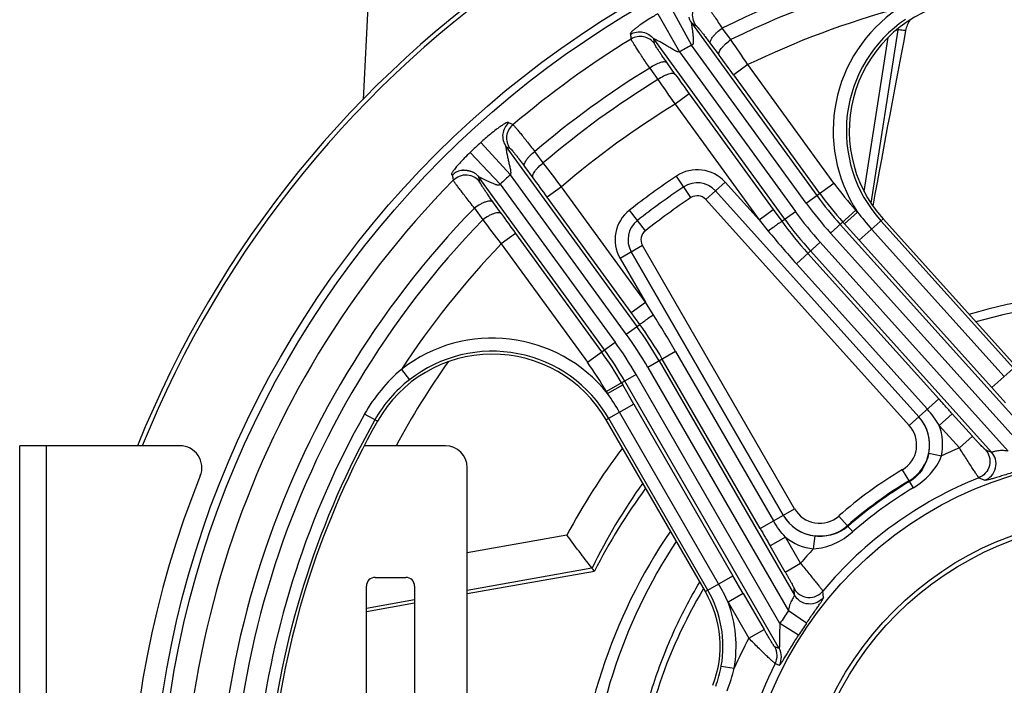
# Model space of a CAD drawing. Extents: x -3136 to 1181, y 8 to 2321.
# Tile 55 of 78: x -974 to -750, y 1206 to 1358. Entities that reach past the tile are written whole.
import ezdxf

# ---------------------------------------------------------------- set-up
doc = ezdxf.new("R2010")
doc.units = 0
doc.header["$LTSCALE"] = 65.395
doc.layers.get('0').update_dxf_attribs({"linetype": 'CONTINUOUS'})

msp = doc.modelspace()

# ---------------------------------------------------------------- linework, layer by layer
at = {"color": 6, "linetype": 'CONTINUOUS'}
for p, q in [((-894.97, 1362.28), (-896.16, 1339.65)), ((-872.4, 1227), (-843.44, 1232.1)), ((-895.4, 1222.94), (-884.4, 1224.88))]:
    msp.add_line(p, q, dxfattribs=at)
at = {"color": 9, "linetype": 'CONTINUOUS'}
for p, q in [((-826.08, 1360.73), (-821.32, 1351.97)), ((-828.96, 1359.14), (-824.07, 1350.45)), ((-821.34, 1357.09), (-792.74, 1317.72)), ((-821.34, 1357.09), (-820.3, 1356.5)), ((-812.37, 1353.27), (-814.32, 1355.88)), ((-774.29, 1355.51), (-780.45, 1316.01)), ((-774.67, 1355.43), (-774.29, 1355.51)), ((-774.67, 1355.43), (-774.29, 1355.51)), ((-829.76, 1352.35), (-829.92, 1353.41)), ((-800.08, 1312.33), (-829.92, 1353.41)), ((-782, 1318.65), (-776.53, 1353.73)), ((-795.16, 1315.96), (-821.32, 1351.97)), ((-816.95, 1352.31), (-815, 1349.69)), ((-824.07, 1350.45), (-797.65, 1314.09)), ((-830.82, 1346.78), (-828.96, 1344.15)), ((-825.02, 1345.33), (-826.88, 1347.96)), ((-808.47, 1347.56), (-811.7, 1345.21)), ((-788.85, 1320.55), (-808.47, 1347.56)), ((-792.08, 1318.2), (-811.7, 1345.21)), ((-821.82, 1340.87), (-825.05, 1338.52)), ((-821.82, 1340.87), (-802.69, 1314.55)), ((-825.05, 1338.52), (-805.93, 1312.2)), ((-869.35, 1329.8), (-862.59, 1322.46)), ((-863.59, 1328.94), (-833.75, 1287.87)), ((-863.59, 1328.94), (-862.63, 1328.46)), ((-871.75, 1327.56), (-864.88, 1320.32)), ((-855.08, 1325.17), (-857.01, 1327.75)), ((-859.35, 1324.36), (-857.43, 1321.78)), ((-869.51, 1320.75), (-869.74, 1321.92)), ((-841.15, 1282.56), (-869.74, 1321.92)), ((-836.17, 1286.1), (-862.59, 1322.46)), ((-821.44, 1317.25), (-824.74, 1322.16)), ((-864.88, 1320.32), (-838.72, 1284.32)), ((-850.94, 1319.71), (-854.18, 1317.36)), ((-831.82, 1293.39), (-850.94, 1319.71)), ((-813.66, 1320.79), (-818.06, 1316.83)), ((-805.93, 1312.2), (-813.66, 1320.79)), ((-795.16, 1315.96), (-788.85, 1320.55)), ((-835.05, 1291.04), (-854.18, 1317.36)), ((-815.86, 1318.81), (-769.5, 1267.32)), ((-769.49, 1267.32), (-815.85, 1318.81)), ((-870.77, 1314.88), (-868.88, 1312.21)), ((-864.67, 1313.6), (-866.55, 1316.27)), ((-818.06, 1316.83), (-771.7, 1265.34)), ((-831.82, 1309.7), (-835.47, 1314.36)), ((-805.93, 1312.2), (-802.69, 1314.55)), ((-802.69, 1314.55), (-800.73, 1311.85)), ((-800.73, 1311.85), (-797.65, 1314.09)), ((-783.83, 1314.36), (-789.63, 1309.13)), ((-786.44, 1311.28), (-783.47, 1313.96)), ((-783.47, 1313.96), (-783.83, 1314.36)), ((-805.93, 1312.2), (-803.82, 1309.64)), ((-787.41, 1311.14), (-740.34, 1258.87)), ((-786.44, 1311.28), (-786.8, 1311.68)), ((-786.44, 1311.28), (-783.07, 1307.53)), ((-777.67, 1312.4), (-783.07, 1307.53)), ((-778.16, 1311.95), (-747.94, 1278.38)), ((-861.42, 1309.08), (-864.66, 1306.73)), ((-861.42, 1309.08), (-841.8, 1282.08)), ((-789.63, 1309.13), (-745.77, 1260.41)), ((-780.26, 1310.06), (-750.03, 1276.5)), ((-864.66, 1306.73), (-845.04, 1279.73)), ((-832.47, 1306.36), (-837.59, 1303.4)), ((-797.83, 1246.35), (-832.47, 1306.36)), ((-791.98, 1307.09), (-797.42, 1302.2)), ((-749.12, 1259.49), (-791.98, 1307.09)), ((-752.84, 1273.97), (-783.07, 1307.53)), ((-835.04, 1304.88), (-800.39, 1244.87)), ((-800.39, 1244.88), (-835.03, 1304.88)), ((-794.81, 1304.54), (-764.97, 1271.4)), ((-752.93, 1259.24), (-794.21, 1305.09)), ((-837.59, 1303.4), (-831.82, 1293.39)), ((-767.57, 1269.05), (-797.42, 1302.2)), ((-835.05, 1291.04), (-831.82, 1293.39)), ((-830.03, 1290.59), (-831.82, 1293.39)), ((-833.09, 1288.34), (-835.05, 1291.04)), ((-836.17, 1286.1), (-833.09, 1288.34)), ((-845.04, 1279.73), (-838.72, 1284.32)), ((-824.93, 1282.21), (-831.27, 1278.55)), ((-824.93, 1282.21), (-802.63, 1243.58)), ((-828.67, 1280.05), (-797.82, 1226.62)), ((-805.67, 1241.83), (-827.97, 1280.45)), ((-887.41, 1278.1), (-885.58, 1275.75)), ((-833.93, 1276.95), (-840.7, 1273.04)), ((-801.15, 1220.17), (-833.93, 1276.95)), ((-831.27, 1278.55), (-799.24, 1223.08)), ((-752.84, 1273.97), (-747.44, 1278.83)), ((-840.43, 1272.58), (-836.96, 1274.58)), ((-837.23, 1275.04), (-836.96, 1274.58)), ((-834.44, 1270.21), (-836.96, 1274.58)), ((-801.36, 1214.53), (-836.53, 1275.45)), ((-840.7, 1273.04), (-840.43, 1272.58)), ((-749.73, 1270.51), (-752.84, 1273.97)), ((-834.44, 1270.21), (-840.73, 1266.58)), ((-834.44, 1270.21), (-811.86, 1231.09)), ((-771.7, 1265.34), (-764.97, 1271.4)), ((-892.86, 1266.28), (-895.8, 1267.93)), ((-815.13, 1229.2), (-837.72, 1268.32)), ((-761.91, 1268), (-764.88, 1265.33)), ((-761.91, 1268), (-757.3, 1262.88)), ((-817.57, 1227.79), (-840.16, 1266.91)), ((-764.88, 1265.33), (-760.27, 1260.21)), ((-760.27, 1260.21), (-757.3, 1262.88)), ((-968.4, 1260.7), (-968.4, 1080.7)), ((-767.23, 1259), (-764.34, 1258.4)), ((-754.33, 1259.78), (-752.93, 1259.24)), ((-770.76, 1251.11), (-773.22, 1255.25)), ((-755.83, 1253.4), (-754.47, 1252.83)), ((-805.67, 1241.83), (-797.83, 1246.35)), ((-784.58, 1241.07), (-787.76, 1244.69)), ((-849.69, 1240.35), (-872.4, 1236.26)), ((-799.92, 1239.87), (-803.38, 1237.87)), ((-796.48, 1233.91), (-799.92, 1239.87)), ((-793.5, 1237.21), (-793.17, 1240.15)), ((-799.94, 1231.91), (-803.38, 1237.87)), ((-872.4, 1227.81), (-844.04, 1232.91)), ((-799.94, 1231.91), (-796.48, 1233.91)), ((-818.15, 1227.46), (-811.86, 1231.09)), ((-809.53, 1227.06), (-811.86, 1231.09)), ((-797.82, 1226.62), (-797.91, 1228.12)), ((-791.26, 1226.1), (-791.37, 1227.57)), ((-895.4, 1223.67), (-884.4, 1225.65)), ((-809.53, 1227.06), (-812.99, 1225.06)), ((-812.99, 1225.06), (-808.23, 1216.82)), ((-809.53, 1227.06), (-804.77, 1218.82)), ((-795.12, 1220.25), (-799.24, 1223.08)), ((-808.23, 1216.82), (-804.77, 1218.82)), ((-796.93, 1217.5), (-801.15, 1220.17)), ((-801.36, 1214.53), (-802.34, 1214.86)), ((-814.52, 1210.5), (-811.59, 1209.99))]:
    msp.add_line(p, q, dxfattribs=at)
at = {"color": 7, "linetype": 'CONTINUOUS'}
for p, q in [((-873.8, 1323.5), (-873.81, 1323.5)), ((-870.83, 1322.95), (-870.83, 1322.94)), ((-777.67, 1312.4), (-747.44, 1278.83)), ((-818.15, 1227.46), (-840.73, 1266.58)), ((-974.4, 1080.7), (-974.4, 1260.7)), ((-937.88, 1260.7), (-974.4, 1260.7)), ((-877.4, 1260.7), (-895.87, 1260.7)), ((-872.4, 1178.2), (-872.4, 1255.7)), ((-893.4, 1230.7), (-886.4, 1230.7)), ((-895.4, 1183.69), (-895.4, 1228.7)), ((-884.4, 1228.7), (-884.4, 1185.28))]:
    msp.add_line(p, q, dxfattribs=at)
for points in [[(-873.8, 1323.5), (-873.79, 1323.51), (-873.77, 1323.51), (-873.75, 1323.51), (-873.71, 1323.52), (-873.67, 1323.52), (-873.62, 1323.53), (-873.57, 1323.53), (-873.5, 1323.54), (-873.43, 1323.54), (-873.36, 1323.54), (-873.28, 1323.54), (-873.2, 1323.54), (-873.11, 1323.54), (-873.03, 1323.54), (-872.94, 1323.53), (-872.85, 1323.52), (-872.77, 1323.52), (-872.68, 1323.51), (-872.59, 1323.49), (-872.49, 1323.48), (-872.4, 1323.47), (-872.31, 1323.45), (-872.22, 1323.43), (-872.13, 1323.41), (-872.04, 1323.39), (-871.94, 1323.37), (-871.85, 1323.34), (-871.76, 1323.31), (-871.66, 1323.29), (-871.57, 1323.25), (-871.47, 1323.22), (-871.37, 1323.19), (-871.28, 1323.15), (-871.19, 1323.11), (-871.1, 1323.08)], [(-871.1, 1323.08), (-871.06, 1323.06), (-871.03, 1323.04), (-871, 1323.03), (-870.97, 1323.02), (-870.94, 1323), (-870.92, 1322.99), (-870.9, 1322.98), (-870.88, 1322.97), (-870.87, 1322.97), (-870.85, 1322.96), (-870.84, 1322.95), (-870.83, 1322.95)]]:
    msp.add_lwpolyline(points, dxfattribs=at)
for radius in [221.42, 87]:
    msp.add_circle((-722.9, 1170.7), radius, dxfattribs=at)
at = {"color": 9, "linetype": 'CONTINUOUS'}
msp.add_circle((-722.9, 1170.7), 219.69, dxfattribs=at)
at = {"color": 6, "linetype": 'CONTINUOUS'}
for radius in [74, 73]:
    msp.add_circle((-722.9, 1170.7), radius, dxfattribs=at)
at = {"color": 7, "linetype": 'CONTINUOUS'}
for centre, radius, start, end in [((-722.9, 1170.7), 242, 21.8341, 158.1659), ((-722.9, 1170.7), 241, 21.9292, 158.0709), ((-755.37, 1332.47), 30, 101.352, 222), ((-866.71, 1251.58), 30, 30, 150.648), ((-722.9, 1170.7), 195, 150.648, 173.352), ((-937.88, 1255.7), 5, 338.0097, 90), ((-877.4, 1255.7), 5, 0, 90), ((-727.4, 1170.7), 222, 158.0097, 201.9903), ((-893.4, 1228.7), 2, 90, 180), ((-886.4, 1228.7), 2, 0, 90), ((-839.8, 1214.96), 25, 339.2633, 30)]:
    msp.add_arc(centre, radius, start, end, dxfattribs=at)
at = {"color": 9, "linetype": 'CONTINUOUS'}
for centre, radius, start, end in [((-722.9, 1170.7), 206.53, 63.724, 116.276), ((-722.9, 1170.7), 203.31, 63.892, 116.108), ((-722.9, 1170.7), 196.47, 105.1388, 115.8196), ((-755.37, 1332.47), 33.65, 124.0357, 213.3802), ((-755.37, 1332.47), 30.66, 124.0357, 222), ((-763.09, 1354.65), 11.23, 174.3123, 175.6392), ((-722.9, 1170.7), 214.39, 121.5518, 130.4482), ((-1278.98, 1030.4), 567.42, 33.9824, 34.6805), ((-722.9, 1170.7), 206.27, 118.5013, 119.372), ((-1168.96, 1085.78), 441.51, 35.986, 36.708), ((-722.9, 1170.7), 206.53, 121.5059, 130.4941), ((-722.9, 1170.7), 203.31, 121.4459, 130.5541), ((-214.7, 1767.06), 745.77, 214.54686, 215.07333), ((-464.01, 1600.87), 442.29, 215.2927, 216.0036), ((-722.9, 1170.7), 196.47, 121.3287, 130.6713), ((-722.9, 1170.7), 216.25, 132.628, 133.4987), ((-1429.04, 885.38), 723.08, 36.91841, 37.4614), ((-872.97, 1319.54), 4.01, 102.8893, 135.0339), ((-872.97, 1319.53), 4.02, 101.8138, 102.8988), ((-872.97, 1319.54), 4.01, 94.0202, 101.8092), ((-872.97, 1319.56), 3.99, 57.6847, 60.34), ((-722.9, 1170.7), 206.27, 132.628, 133.4987), ((-1201.16, 1065.4), 428.82, 35.9852, 36.7184), ((-722.9, 1170.7), 182.52, 123.9177, 128.0823), ((-819.99, 1315.09), 8.52, 42, 123.9177), ((-722.9, 1170.7), 214.39, 135.4123, 188.5877), ((-722.9, 1170.7), 179.56, 123.9177, 128.0823), ((-722.9, 1170.7), 179.56, 123.9177, 128.0823), ((-819.99, 1315.09), 5.56, 42, 123.9177), ((-819.99, 1315.09), 5.56, 42, 123.9177), ((-727.25, 1365.3), 76.14, 216, 222), ((-722.9, 1170.7), 176.6, 123.9177, 128.0823), ((-819.99, 1315.09), 2.6, 42, 123.9177), ((-727.25, 1365.3), 80.95, 216, 222), ((-727.25, 1365.3), 80.13, 216, 222), ((-722.9, 1170.7), 206.53, 135.724, 188.276), ((-727.25, 1365.3), 83.94, 216, 222), ((-493.35, 1576.54), 454.98, 215.3027, 216.0033), ((-830.22, 1307.66), 8.52, 128.0823, 210), ((-728.03, 1364.67), 86.06, 216, 222), ((-736.38, 1349.55), 59.03, 217.0835, 221.9849), ((-722.9, 1170.7), 203.31, 135.892, 188.108), ((-403.74, 1666.94), 584.97, 217.32994, 218.00714), ((-830.22, 1307.66), 5.56, 128.0823, 210), ((-830.22, 1307.66), 5.56, 128.0823, 210), ((-728.12, 1364.59), 89.74, 215.9864, 221.9945), ((-728.03, 1364.67), 89.05, 216, 222), ((-830.22, 1307.66), 2.6, 128.0823, 210), ((-635.64, 1447.87), 217.7, 219.4178, 222.0008), ((-722.9, 1170.7), 196.47, 136.1804, 146.8612), ((-722.9, 1171.5), 122.16, 74.0116, 105.9884), ((-1013.47, 1173.36), 217.7, 29.9991, 32.5822), ((-905.79, 1235.52), 89.05, 30, 36), ((-905.68, 1235.58), 89.74, 30.0055, 36.0136), ((-905.79, 1235.52), 86.06, 30, 36), ((-866.71, 1251.58), 33.65, 38.6198, 127.9646), ((-906.63, 1234.98), 83.94, 30, 36), ((-866.71, 1251.58), 30.66, 30, 127.9644), ((-906.63, 1234.98), 80.13, 30, 36), ((-906.63, 1234.98), 80.95, 30, 36), ((-722.96, 1171.2), 188.3, 144.7579, 151.6207), ((-906.63, 1234.98), 76.14, 30, 36), ((-863.29, 1249.66), 37.3, 130.2949, 150.6531), ((-866.76, 1251.58), 30.64, 127.9015, 150.6091), ((-888.83, 1238.79), 59.03, 30.0146, 34.9162), ((-722.9, 1170.7), 198.37, 150.648, 173.352), ((-722.9, 1170.7), 195.67, 150.648, 173.352), ((-776.6, 1260.92), 9.56, 300.7617, 42), ((-776.6, 1260.92), 9.56, 348.3702, 42), ((-776.6, 1260.92), 6.6, 300.7617, 42), ((-776.6, 1260.92), 12.52, 348.3702, 20.603), ((-722.91, 1173.28), 143.43, 142.7216, 152.1222), ((-722.9, 1170.7), 97, 112.6641, 115.2928), ((-722.9, 1170.7), 98.4, 120.7617, 131.2383), ((-722.82, 1173.57), 134.87, 144.3545, 153.9371), ((-722.9, 1170.7), 89.01, 111.7114, 140.2886), ((-722.9, 1170.7), 95.44, 120.7617, 131.2383), ((-722.9, 1170.7), 95.25, 120.7617, 131.2383), ((-722.9, 1170.7), 93.58, 120.7617, 131.2383), ((-792.11, 1249.65), 6.6, 210, 311.2383), ((-792.11, 1249.65), 9.56, 210, 311.2383), ((-792.11, 1249.65), 9.56, 210, 263.6298), ((-722.89, 1171.49), 122.17, 146.5021, 178.086), ((-792.11, 1249.65), 12.52, 231.397, 263.6298), ((-722.9, 1170.7), 97, 136.7072, 139.3359), ((-839.8, 1214.96), 25.66, 350.01, 30), ((-858.68, 1204.07), 50.28, 24.6722, 29.9804), ((-839.8, 1214.96), 28.65, 350.01, 20.6567), ((-722.9, 1170.7), 92.58, 145.5462, 147.6996), ((-722.9, 1170.7), 87.59, 145.5462, 147.6996), ((-722.9, 1170.7), 97, 151.6108, 156.1066), ((-805.81, 1212.87), 4, 333.0533, 29.9047), ((-804.83, 1212.54), 4, 332.9623, 29.9046), ((-839.84, 1214.96), 25.7, 339.2956, 350.026), ((-853.91, 1220.32), 43.57, 339.2424, 346.2848), ((-722.9, 1170.7), 89.01, 153.0407, 170.9593)]:
    msp.add_arc(centre, radius, start, end, dxfattribs=at)
at = {"color": 6, "linetype": 'CONTINUOUS'}
for centre, radius, start, end in [((-765.76, 1354), 6.88, 147.1918, 169.0556), ((-722.9, 1170.7), 125, 73.653, 106.347), ((-722.9, 1170.7), 135.28, 143.5789, 153.0057), ((-722.9, 1170.7), 125, 145.6526, 178.348), ((-845.99, 1231.35), 2.5, 36.4213, 38.8551), ((-722.9, 1170.7), 111.58, 149.0111, 174.9905)]:
    msp.add_arc(centre, radius, start, end, dxfattribs=at)
msp.add_ellipse((-798.15, 1146.18), major_axis=(44.66, 286.53), ratio=0.034484, start_param=0.758075, end_param=0.944724, dxfattribs=at)
at = {"color": 9, "linetype": 'CONTINUOUS'}
for points, knots in [([(-820.3, 1356.5), (-820.62, 1356.94), (-821.1, 1358.02), (-821.08, 1359.82), (-820.26, 1361.44), (-819.34, 1362.17), (-818.85, 1362.42)], [0, 0, 0, 0, 0.237569, 0.49968, 0.762004, 1, 1, 1, 1]), ([(-818.85, 1362.42), (-818.83, 1362.4), (-818.77, 1362.34), (-818.67, 1362.21), (-818.53, 1362.04), (-818.29, 1361.71), (-817.9, 1361.18), (-817.36, 1360.41), (-816.72, 1359.47), (-815.98, 1358.39), (-815.18, 1357.17), (-814.61, 1356.32), (-814.32, 1355.88)], [0, 0, 0, 0, 0.012161, 0.032035, 0.059573, 0.094645, 0.186613, 0.305994, 0.450253, 0.616364, 0.800874, 1, 1, 1, 1]), ([(-828.96, 1359.14), (-829.36, 1358.92), (-830.21, 1358.43), (-831.52, 1357.61), (-832.66, 1356.86), (-833.55, 1356.21), (-834.15, 1355.76), (-834.63, 1355.36), (-834.96, 1355.05), (-835.15, 1354.84), (-835.24, 1354.7), (-835.27, 1354.61), (-835.26, 1354.53), (-835.24, 1354.49), (-835.24, 1354.46)], [0, 0, 0, 0, 0.17278, 0.369363, 0.581626, 0.68765, 0.783865, 0.86338, 0.921561, 0.954687, 0.972583, 0.982883, 0.989647, 1, 1, 1, 1]), ([(-821.34, 1357.09), (-821.34, 1357.09), (-821.35, 1357.1), (-821.36, 1357.08), (-821.36, 1357.07), (-821.36, 1357.04), (-821.35, 1357.01), (-821.35, 1356.95), (-821.34, 1356.86), (-821.32, 1356.75), (-821.3, 1356.62), (-821.28, 1356.47), (-821.25, 1356.27), (-821.21, 1355.99), (-821.14, 1355.53), (-821.06, 1354.92), (-820.99, 1354.29), (-820.94, 1353.78), (-820.91, 1353.38), (-820.9, 1353.05), (-820.9, 1352.79), (-820.92, 1352.59), (-820.94, 1352.42), (-820.97, 1352.29), (-821.01, 1352.21), (-821.03, 1352.15), (-821.06, 1352.11), (-821.1, 1352.07), (-821.15, 1352.03), (-821.22, 1351.99), (-821.29, 1351.97), (-821.32, 1351.97)], [0, 0, 0, 0, 0.002362, 0.003992, 0.007114, 0.011894, 0.018341, 0.026072, 0.044869, 0.067188, 0.092046, 0.119117, 0.147791, 0.208777, 0.273617, 0.410356, 0.553276, 0.62627, 0.699992, 0.774329, 0.811674, 0.849125, 0.886692, 0.905501, 0.92434, 0.933784, 0.943217, 0.952674, 0.96214, 0.981058, 1, 1, 1, 1]), ([(-820.3, 1356.5), (-820.28, 1356.49), (-820.23, 1356.45), (-820.16, 1356.38), (-820.05, 1356.27), (-819.87, 1356.06), (-819.58, 1355.72), (-819.18, 1355.22), (-818.71, 1354.62), (-818.17, 1353.92), (-817.58, 1353.14), (-817.17, 1352.59), (-816.95, 1352.31)], [0, 0, 0, 0, 0.012752, 0.033084, 0.060977, 0.096334, 0.188742, 0.308248, 0.452384, 0.618053, 0.801878, 1, 1, 1, 1]), ([(-816.95, 1352.31), (-817.05, 1352.48), (-817.03, 1352.78), (-816.91, 1353.11), (-816.76, 1353.43), (-816.48, 1353.86), (-816.05, 1354.39), (-815.34, 1355.1), (-814.74, 1355.59), (-814.32, 1355.88)], [0, 0, 0, 0, 0.12699, 0.173486, 0.226866, 0.353691, 0.503401, 0.66772, 1, 1, 1, 1]), ([(-772.52, 1355.31), (-772.69, 1355.33), (-773.28, 1355.4), (-773.87, 1355.47), (-774.29, 1355.51)], [0, 0, 0, 0, 0.283569, 1, 1, 1, 1]), ([(-835.24, 1354.46), (-834.81, 1354.72), (-833.87, 1355.08), (-832.35, 1355.06), (-830.95, 1354.5), (-830.21, 1353.81), (-829.92, 1353.41)], [0, 0, 0, 0, 0.250138, 0.500289, 0.750274, 1, 1, 1, 1]), ([(-835.24, 1354.46), (-835.22, 1354.37), (-835.19, 1354.15), (-835.14, 1353.8), (-835.1, 1353.53), (-835.08, 1353.4)], [0, 0, 0, 0, 0.25044, 0.624589, 1, 1, 1, 1]), ([(-829.76, 1352.35), (-830.05, 1352.74), (-830.79, 1353.44), (-832.2, 1354), (-833.71, 1354.01), (-834.66, 1353.65), (-835.08, 1353.4)], [0, 0, 0, 0, 0.249721, 0.499697, 0.749852, 1, 1, 1, 1]), ([(-830.82, 1346.78), (-831.12, 1347.21), (-831.68, 1348.05), (-832.49, 1349.26), (-833.2, 1350.35), (-833.82, 1351.29), (-834.32, 1352.08), (-834.66, 1352.62), (-834.86, 1352.97), (-834.97, 1353.16), (-835.04, 1353.29), (-835.07, 1353.37), (-835.08, 1353.4)], [0, 0, 0, 0, 0.200255, 0.385557, 0.552077, 0.696365, 0.815441, 0.906851, 0.941577, 0.968742, 0.98823, 1, 1, 1, 1]), ([(-824.07, 1350.45), (-824.11, 1350.45), (-824.19, 1350.44), (-824.31, 1350.45), (-824.43, 1350.48), (-824.58, 1350.53), (-824.77, 1350.6), (-825.06, 1350.74), (-825.41, 1350.94), (-825.83, 1351.18), (-826.24, 1351.43), (-826.65, 1351.68), (-827.05, 1351.93), (-827.45, 1352.17), (-827.86, 1352.4), (-828.25, 1352.61), (-828.63, 1352.83), (-828.95, 1352.99), (-829.19, 1353.11), (-829.35, 1353.19), (-829.5, 1353.26), (-829.64, 1353.33), (-829.74, 1353.37), (-829.81, 1353.4), (-829.85, 1353.41), (-829.89, 1353.42), (-829.91, 1353.43), (-829.93, 1353.42), (-829.92, 1353.41), (-829.92, 1353.41)], [0, 0, 0, 0, 0.018328, 0.036632, 0.054948, 0.073248, 0.109801, 0.146335, 0.219287, 0.292069, 0.364611, 0.436801, 0.508512, 0.579576, 0.649512, 0.717858, 0.784539, 0.84711, 0.876613, 0.90475, 0.930773, 0.953857, 0.972952, 0.980869, 0.987698, 0.992926, 0.996197, 0.997966, 1, 1, 1, 1]), ([(-815, 1349.69), (-815.11, 1349.87), (-815.05, 1350.29), (-814.82, 1350.79), (-814.51, 1351.27), (-814.09, 1351.77), (-813.39, 1352.47), (-812.79, 1352.96), (-812.37, 1353.27)], [0, 0, 0, 0, 0.137586, 0.238373, 0.361289, 0.503639, 0.661162, 1, 1, 1, 1]), ([(-826.88, 1347.96), (-827.08, 1348.25), (-827.47, 1348.8), (-828.02, 1349.59), (-828.51, 1350.31), (-828.92, 1350.94), (-829.26, 1351.46), (-829.49, 1351.82), (-829.62, 1352.05), (-829.69, 1352.18), (-829.74, 1352.27), (-829.76, 1352.32), (-829.76, 1352.35)], [0, 0, 0, 0, 0.200181, 0.385443, 0.551929, 0.696182, 0.815217, 0.906592, 0.941317, 0.968503, 0.988045, 1, 1, 1, 1]), ([(-826.88, 1347.96), (-826.94, 1348.03), (-827.12, 1348.14), (-827.47, 1348.19), (-827.9, 1348.15), (-828.41, 1348.03), (-828.98, 1347.82), (-829.81, 1347.43), (-830.42, 1347.06), (-830.82, 1346.78)], [0, 0, 0, 0, 0.063323, 0.142156, 0.241853, 0.362929, 0.503317, 0.659444, 1, 1, 1, 1]), ([(-825.02, 1345.33), (-825.08, 1345.4), (-825.26, 1345.51), (-825.61, 1345.56), (-826.04, 1345.53), (-826.55, 1345.4), (-827.12, 1345.19), (-827.95, 1344.81), (-828.56, 1344.43), (-828.96, 1344.15)], [0, 0, 0, 0, 0.063325, 0.142156, 0.241849, 0.36292, 0.503303, 0.659428, 1, 1, 1, 1]), ([(-862.95, 1334.32), (-862.98, 1334.34), (-863.01, 1334.37), (-863.08, 1334.4), (-863.17, 1334.4), (-863.33, 1334.36), (-863.6, 1334.25), (-864, 1334.03), (-864.52, 1333.69), (-865.14, 1333.27), (-866.02, 1332.61), (-867.1, 1331.77), (-868.28, 1330.77), (-869.01, 1330.11), (-869.35, 1329.8)], [0, 0, 0, 0, 0.010353, 0.017117, 0.027417, 0.045313, 0.078439, 0.136621, 0.216135, 0.31235, 0.418375, 0.630638, 0.82722, 1, 1, 1, 1]), ([(-862.95, 1334.32), (-863.33, 1334), (-863.96, 1333.21), (-864.41, 1331.77), (-864.31, 1330.26), (-863.88, 1329.34), (-863.59, 1328.94)], [0, 0, 0, 0, 0.250138, 0.500289, 0.750274, 1, 1, 1, 1]), ([(-862.63, 1328.46), (-862.92, 1328.86), (-863.35, 1329.78), (-863.45, 1331.29), (-863, 1332.74), (-862.36, 1333.53), (-861.99, 1333.85)], [0, 0, 0, 0, 0.249721, 0.499697, 0.749852, 1, 1, 1, 1]), ([(-861.99, 1333.85), (-862.07, 1333.89), (-862.27, 1333.99), (-862.59, 1334.15), (-862.83, 1334.27), (-862.95, 1334.32)], [0, 0, 0, 0, 0.250452, 0.624584, 1, 1, 1, 1]), ([(-861.99, 1333.85), (-861.96, 1333.83), (-861.9, 1333.78), (-861.79, 1333.67), (-861.65, 1333.51), (-861.38, 1333.21), (-860.97, 1332.72), (-860.37, 1332), (-859.66, 1331.12), (-858.85, 1330.1), (-857.95, 1328.97), (-857.33, 1328.17), (-857.01, 1327.75)], [0, 0, 0, 0, 0.01177, 0.031259, 0.058423, 0.09315, 0.18456, 0.303635, 0.447923, 0.614444, 0.799745, 1, 1, 1, 1]), ([(-863.59, 1328.94), (-863.6, 1328.95), (-863.6, 1328.95), (-863.62, 1328.94), (-863.62, 1328.92), (-863.62, 1328.88), (-863.62, 1328.84), (-863.61, 1328.76), (-863.6, 1328.65), (-863.58, 1328.5), (-863.56, 1328.33), (-863.53, 1328.15), (-863.5, 1327.96), (-863.48, 1327.76), (-863.43, 1327.47), (-863.35, 1327.11), (-863.27, 1326.67), (-863.18, 1326.22), (-863.07, 1325.76), (-862.96, 1325.3), (-862.85, 1324.83), (-862.74, 1324.36), (-862.63, 1323.89), (-862.56, 1323.5), (-862.52, 1323.18), (-862.5, 1322.94), (-862.51, 1322.73), (-862.54, 1322.57), (-862.57, 1322.5), (-862.59, 1322.46)], [0, 0, 0, 0, 0.002117, 0.003921, 0.007194, 0.01231, 0.019142, 0.027195, 0.046265, 0.069358, 0.095385, 0.123513, 0.152997, 0.183671, 0.215622, 0.282203, 0.350593, 0.420469, 0.491514, 0.56319, 0.635349, 0.707859, 0.780607, 0.853512, 0.890091, 0.926647, 0.963146, 0.981714, 1, 1, 1, 1]), ([(-862.63, 1328.46), (-862.61, 1328.45), (-862.57, 1328.42), (-862.5, 1328.35), (-862.4, 1328.24), (-862.22, 1328.04), (-861.94, 1327.72), (-861.55, 1327.23), (-861.08, 1326.64), (-860.55, 1325.95), (-859.97, 1325.19), (-859.56, 1324.65), (-859.35, 1324.36)], [0, 0, 0, 0, 0.011955, 0.031497, 0.058683, 0.093408, 0.184783, 0.303818, 0.448071, 0.614557, 0.799819, 1, 1, 1, 1]), ([(-871.75, 1327.56), (-872.2, 1327.13), (-873.04, 1326.3), (-874.13, 1325.14), (-874.87, 1324.28), (-875.33, 1323.71), (-875.59, 1323.37), (-875.78, 1323.09), (-875.91, 1322.87), (-875.99, 1322.7), (-876.02, 1322.58), (-875.99, 1322.49), (-875.92, 1322.45), (-875.87, 1322.44), (-875.82, 1322.41), (-875.81, 1322.39), (-875.81, 1322.38)], [0, 0, 0, 0, 0.274245, 0.509028, 0.693914, 0.767868, 0.829195, 0.878156, 0.915265, 0.941338, 0.958161, 0.969048, 0.97908, 0.989814, 0.994836, 1, 1, 1, 1]), ([(-859.35, 1324.36), (-859.4, 1324.44), (-859.45, 1324.65), (-859.39, 1325), (-859.22, 1325.4), (-858.94, 1325.84), (-858.57, 1326.32), (-857.95, 1326.99), (-857.4, 1327.46), (-857.01, 1327.75)], [0, 0, 0, 0, 0.063323, 0.142155, 0.241853, 0.362929, 0.503317, 0.659443, 1, 1, 1, 1]), ([(-857.43, 1321.78), (-857.48, 1321.86), (-857.52, 1322.07), (-857.46, 1322.42), (-857.29, 1322.82), (-857.02, 1323.26), (-856.65, 1323.74), (-856.02, 1324.41), (-855.48, 1324.88), (-855.08, 1325.17)], [0, 0, 0, 0, 0.063325, 0.142156, 0.24185, 0.36292, 0.503303, 0.659428, 1, 1, 1, 1]), ([(-875.81, 1322.38), (-875.79, 1322.28), (-875.75, 1322.03), (-875.66, 1321.64), (-875.61, 1321.35), (-875.58, 1321.2)], [0, 0, 0, 0, 0.250896, 0.624165, 1, 1, 1, 1]), ([(-869.51, 1320.75), (-869.83, 1321.19), (-870.7, 1321.98), (-872.43, 1322.51), (-874.21, 1322.24), (-875.2, 1321.59), (-875.58, 1321.2)], [0, 0, 0, 0, 0.237569, 0.49968, 0.762004, 1, 1, 1, 1]), ([(-864.88, 1320.32), (-864.89, 1320.29), (-864.93, 1320.23), (-864.99, 1320.17), (-865.05, 1320.14), (-865.1, 1320.12), (-865.14, 1320.1), (-865.21, 1320.1), (-865.29, 1320.09), (-865.43, 1320.09), (-865.59, 1320.13), (-865.79, 1320.17), (-866.04, 1320.25), (-866.36, 1320.37), (-866.72, 1320.51), (-867.2, 1320.72), (-867.77, 1320.98), (-868.32, 1321.25), (-868.74, 1321.45), (-868.99, 1321.58), (-869.18, 1321.67), (-869.31, 1321.74), (-869.43, 1321.79), (-869.53, 1321.85), (-869.61, 1321.89), (-869.66, 1321.91), (-869.69, 1321.92), (-869.72, 1321.93), (-869.74, 1321.94), (-869.75, 1321.93), (-869.75, 1321.92), (-869.74, 1321.92)], [0, 0, 0, 0, 0.018944, 0.037857, 0.047322, 0.056785, 0.066223, 0.075669, 0.094509, 0.113319, 0.150887, 0.188338, 0.225682, 0.300019, 0.37374, 0.446734, 0.589651, 0.726385, 0.791224, 0.852212, 0.880879, 0.907958, 0.932809, 0.955137, 0.973931, 0.981652, 0.988106, 0.992886, 0.996008, 0.997638, 1, 1, 1, 1]), ([(-870.77, 1314.88), (-871.1, 1315.29), (-871.73, 1316.08), (-872.63, 1317.23), (-873.44, 1318.26), (-874.13, 1319.17), (-874.7, 1319.92), (-875.09, 1320.45), (-875.32, 1320.78), (-875.45, 1320.96), (-875.53, 1321.1), (-875.57, 1321.17), (-875.58, 1321.2)], [0, 0, 0, 0, 0.19913, 0.383641, 0.549751, 0.69401, 0.81339, 0.905358, 0.940429, 0.967966, 0.98784, 1, 1, 1, 1]), ([(-866.55, 1316.27), (-866.76, 1316.56), (-867.15, 1317.12), (-867.71, 1317.92), (-868.21, 1318.65), (-868.64, 1319.29), (-868.98, 1319.83), (-869.22, 1320.2), (-869.36, 1320.44), (-869.43, 1320.57), (-869.48, 1320.67), (-869.5, 1320.73), (-869.51, 1320.75)], [0, 0, 0, 0, 0.198124, 0.381953, 0.547622, 0.691757, 0.811262, 0.903669, 0.939025, 0.966918, 0.987249, 1, 1, 1, 1]), ([(-866.55, 1316.27), (-866.68, 1316.42), (-866.98, 1316.49), (-867.33, 1316.48), (-867.68, 1316.43), (-868.17, 1316.3), (-868.81, 1316.05), (-869.71, 1315.6), (-870.35, 1315.18), (-870.77, 1314.88)], [0, 0, 0, 0, 0.126992, 0.173488, 0.226869, 0.353695, 0.503405, 0.667722, 1, 1, 1, 1]), ([(-864.67, 1313.6), (-864.81, 1313.76), (-865.22, 1313.84), (-865.77, 1313.77), (-866.32, 1313.62), (-866.93, 1313.38), (-867.81, 1312.94), (-868.46, 1312.52), (-868.88, 1312.21)], [0, 0, 0, 0, 0.137585, 0.238371, 0.361287, 0.503637, 0.661161, 1, 1, 1, 1]), ([(-800.73, 1311.85), (-800.76, 1311.84), (-800.84, 1311.78), (-801.02, 1311.65), (-801.31, 1311.44), (-801.71, 1311.16), (-802.18, 1310.82), (-802.9, 1310.31), (-803.45, 1309.91), (-803.82, 1309.64)], [0, 0, 0, 0, 0.022805, 0.080833, 0.176067, 0.305093, 0.462114, 0.637203, 1, 1, 1, 1]), ([(-833.09, 1288.34), (-833.07, 1288.36), (-832.99, 1288.42), (-832.81, 1288.56), (-832.53, 1288.77), (-832.14, 1289.05), (-831.67, 1289.4), (-830.96, 1289.92), (-830.4, 1290.32), (-830.03, 1290.59)], [0, 0, 0, 0, 0.022462, 0.079729, 0.17403, 0.302304, 0.459086, 0.634578, 1, 1, 1, 1]), ([(-761.91, 1268), (-762.17, 1268.29), (-763.19, 1269.42), (-764.21, 1270.55), (-764.97, 1271.4)], [0, 0, 0, 0, 0.253604, 1, 1, 1, 1]), ([(-764.88, 1265.33), (-765.27, 1265.99), (-766.1, 1267.28), (-767.06, 1268.48), (-767.57, 1269.05)], [0, 0, 0, 0, 0.500022, 1, 1, 1, 1]), ([(-754.33, 1259.78), (-754.35, 1259.79), (-754.38, 1259.82), (-754.45, 1259.87), (-754.54, 1259.95), (-754.71, 1260.12), (-754.98, 1260.38), (-755.35, 1260.77), (-755.78, 1261.23), (-756.27, 1261.74), (-756.78, 1262.3), (-757.13, 1262.69), (-757.3, 1262.88)], [0, 0, 0, 0, 0.011248, 0.031362, 0.060167, 0.097399, 0.195608, 0.321707, 0.470831, 0.637468, 0.815873, 1, 1, 1, 1]), ([(-767.23, 1259), (-767.37, 1258.32), (-767.77, 1257.01), (-768.72, 1255.22), (-770, 1253.69), (-771.05, 1252.88), (-771.61, 1252.55)], [0, 0, 0, 0, 0.258028, 0.50852, 0.754706, 1, 1, 1, 1]), ([(-755.83, 1253.4), (-755.85, 1253.41), (-755.89, 1253.48), (-755.99, 1253.6), (-756.11, 1253.78), (-756.28, 1254.03), (-756.48, 1254.33), (-756.81, 1254.83), (-757.29, 1255.57), (-757.95, 1256.58), (-758.68, 1257.72), (-759.46, 1258.94), (-760, 1259.78), (-760.27, 1260.21)], [0, 0, 0, 0, 0.00998, 0.028909, 0.056629, 0.092866, 0.137258, 0.18937, 0.314668, 0.464047, 0.632076, 0.812814, 1, 1, 1, 1]), ([(-754.33, 1259.78), (-753.94, 1259.34), (-753.3, 1258.19), (-753.25, 1256.16), (-754.19, 1254.37), (-755.27, 1253.62), (-755.83, 1253.4)], [0, 0, 0, 0, 0.23476, 0.499853, 0.76505, 1, 1, 1, 1]), ([(-754.47, 1252.83), (-753.91, 1253.05), (-752.81, 1253.79), (-751.85, 1255.59), (-751.89, 1257.63), (-752.53, 1258.79), (-752.93, 1259.24)], [0, 0, 0, 0, 0.234751, 0.500148, 0.765439, 1, 1, 1, 1]), ([(-749.12, 1259.49), (-749.37, 1259.53), (-749.86, 1259.59), (-750.57, 1259.61), (-751.2, 1259.57), (-751.75, 1259.5), (-752.2, 1259.4), (-752.54, 1259.31), (-752.76, 1259.23), (-752.89, 1259.21), (-752.93, 1259.24)], [0, 0, 0, 0, 0.200067, 0.383478, 0.549303, 0.694364, 0.814785, 0.90699, 0.967832, 1, 1, 1, 1]), ([(-770.76, 1251.11), (-769.35, 1251.95), (-766.75, 1254.04), (-764.92, 1256.87), (-764.34, 1258.4)], [0, 0, 0, 0, 0.50081, 1, 1, 1, 1]), ([(-747.71, 1254.7), (-748.16, 1254.57), (-749.05, 1254.3), (-750.32, 1253.92), (-751.47, 1253.57), (-752.46, 1253.27), (-753.26, 1253.05), (-753.84, 1252.9), (-754.2, 1252.83), (-754.38, 1252.82), (-754.44, 1252.82), (-754.47, 1252.83)], [0, 0, 0, 0, 0.202847, 0.395016, 0.568373, 0.716611, 0.835039, 0.920923, 0.974294, 0.990027, 1, 1, 1, 1]), ([(-799.92, 1239.87), (-800.42, 1240.43), (-801.4, 1241.62), (-802.24, 1242.91), (-802.63, 1243.58)], [0, 0, 0, 0, 0.491653, 1, 1, 1, 1]), ([(-793.5, 1237.21), (-791.86, 1237.29), (-788.61, 1238.16), (-785.82, 1239.98), (-784.58, 1241.07)], [0, 0, 0, 0, 0.499185, 1, 1, 1, 1]), ([(-785.69, 1242.32), (-786.18, 1241.89), (-787.27, 1241.14), (-789.12, 1240.4), (-791.12, 1240.05), (-792.49, 1240.07), (-793.17, 1240.15)], [0, 0, 0, 0, 0.245286, 0.491478, 0.741968, 1, 1, 1, 1]), ([(-799.94, 1231.91), (-799.81, 1231.68), (-799.55, 1231.23), (-799.18, 1230.57), (-798.83, 1229.95), (-798.53, 1229.39), (-798.28, 1228.92), (-798.11, 1228.59), (-798.01, 1228.38), (-797.95, 1228.26), (-797.92, 1228.18), (-797.91, 1228.14), (-797.91, 1228.12)], [0, 0, 0, 0, 0.184128, 0.362535, 0.529173, 0.678295, 0.804395, 0.902603, 0.939835, 0.968639, 0.988752, 1, 1, 1, 1]), ([(-796.48, 1233.91), (-796.15, 1233.51), (-795.52, 1232.74), (-794.6, 1231.62), (-793.75, 1230.57), (-792.99, 1229.64), (-792.43, 1228.95), (-792.06, 1228.48), (-791.83, 1228.2), (-791.65, 1227.96), (-791.52, 1227.79), (-791.43, 1227.66), (-791.38, 1227.59), (-791.37, 1227.57)], [0, 0, 0, 0, 0.187186, 0.367924, 0.535953, 0.685332, 0.810631, 0.862742, 0.907135, 0.943372, 0.971091, 0.99002, 1, 1, 1, 1]), ([(-835.11, 1179.97), (-834.79, 1184.34), (-833.65, 1193.05), (-830.42, 1205.81), (-825.73, 1218.11), (-821.67, 1225.89), (-819.42, 1229.65)], [0, 0, 0, 0, 0.249966, 0.499953, 0.749961, 1, 1, 1, 1]), ([(-797.91, 1228.12), (-797.61, 1227.61), (-796.71, 1226.64), (-794.8, 1225.97), (-792.8, 1226.31), (-791.75, 1227.11), (-791.37, 1227.57)], [0, 0, 0, 0, 0.23476, 0.499853, 0.76505, 1, 1, 1, 1]), ([(-797.82, 1226.62), (-797.81, 1226.58), (-797.87, 1226.46), (-798.01, 1226.28), (-798.2, 1225.98), (-798.43, 1225.58), (-798.67, 1225.08), (-798.91, 1224.49), (-799.11, 1223.81), (-799.2, 1223.33), (-799.24, 1223.08)], [0, 0, 0, 0, 0.032168, 0.09301, 0.185215, 0.305636, 0.450697, 0.616522, 0.799933, 1, 1, 1, 1]), ([(-791.26, 1226.1), (-791.64, 1225.64), (-792.68, 1224.82), (-794.69, 1224.46), (-796.62, 1225.13), (-797.52, 1226.1), (-797.82, 1226.62)], [0, 0, 0, 0, 0.234751, 0.500148, 0.765438, 1, 1, 1, 1]), ([(-795.12, 1220.25), (-794.85, 1220.64), (-794.33, 1221.4), (-793.57, 1222.5), (-792.88, 1223.49), (-792.3, 1224.33), (-791.83, 1225.02), (-791.51, 1225.53), (-791.33, 1225.85), (-791.27, 1226.02), (-791.26, 1226.08), (-791.26, 1226.1)], [0, 0, 0, 0, 0.202847, 0.395016, 0.568373, 0.716611, 0.835039, 0.920923, 0.974294, 0.990027, 1, 1, 1, 1]), ([(-802.34, 1214.86), (-802.35, 1214.87), (-802.38, 1214.9), (-802.43, 1214.97), (-802.51, 1215.07), (-802.6, 1215.22), (-802.72, 1215.39), (-802.91, 1215.69), (-803.18, 1216.13), (-803.54, 1216.72), (-803.93, 1217.38), (-804.35, 1218.09), (-804.63, 1218.57), (-804.77, 1218.82)], [0, 0, 0, 0, 0.009002, 0.02768, 0.055822, 0.093067, 0.138969, 0.192814, 0.321206, 0.472032, 0.639275, 0.817076, 1, 1, 1, 1]), ([(-801.15, 1220.17), (-801.18, 1219.86), (-801.22, 1219.23), (-801.23, 1218.3), (-801.24, 1217.38), (-801.24, 1216.51), (-801.25, 1215.85), (-801.26, 1215.37), (-801.27, 1215.12), (-801.28, 1214.94), (-801.29, 1214.83), (-801.3, 1214.74), (-801.31, 1214.66), (-801.32, 1214.6), (-801.33, 1214.56), (-801.34, 1214.54), (-801.35, 1214.53), (-801.36, 1214.53), (-801.36, 1214.53)], [0, 0, 0, 0, 0.164461, 0.332155, 0.496626, 0.651528, 0.789868, 0.849904, 0.901905, 0.924398, 0.944273, 0.961312, 0.975303, 0.986064, 0.993511, 0.996006, 0.997745, 1, 1, 1, 1]), ([(-802.24, 1211.05), (-802.26, 1211.06), (-802.32, 1211.11), (-802.44, 1211.21), (-802.62, 1211.36), (-802.84, 1211.56), (-803.12, 1211.81), (-803.57, 1212.24), (-804.24, 1212.87), (-805.13, 1213.72), (-806.11, 1214.69), (-807.16, 1215.73), (-807.87, 1216.45), (-808.23, 1216.82)], [0, 0, 0, 0, 0.00945, 0.028169, 0.055987, 0.09258, 0.137515, 0.190272, 0.31682, 0.466906, 0.634754, 0.814429, 1, 1, 1, 1]), ([(-801.26, 1210.72), (-801.26, 1210.71), (-801.23, 1210.72), (-801.18, 1210.76), (-801.09, 1210.86), (-800.96, 1211.03), (-800.8, 1211.27), (-800.6, 1211.57), (-800.37, 1211.93), (-800.12, 1212.35), (-799.73, 1212.98), (-799.19, 1213.87), (-798.49, 1215.01), (-797.73, 1216.23), (-797.2, 1217.07), (-796.93, 1217.5)], [0, 0, 0, 0, 0.002972, 0.007859, 0.024778, 0.05157, 0.087895, 0.133083, 0.186322, 0.246766, 0.313608, 0.463571, 0.631063, 0.811586, 1, 1, 1, 1])]:
    msp.add_open_spline(points, degree=3, knots=knots, dxfattribs=at)
for points in [[(-821.95, 1358.38), (-821.83, 1357.92), (-821.62, 1357.47), (-821.34, 1357.09)], [(-870.83, 1322.93), (-870.41, 1322.67), (-870.04, 1322.32), (-869.74, 1321.92)], [(-805.67, 1241.83), (-804.9, 1240.51), (-804.14, 1239.19), (-803.38, 1237.87)], [(-802.24, 1211.05), (-801.91, 1210.94), (-801.59, 1210.83), (-801.26, 1210.71)]]:
    msp.add_open_spline(points, degree=3, dxfattribs=at)
at = {"color": 6, "linetype": 'CONTINUOUS'}
msp.add_open_spline([(-844.04, 1232.91), (-844.42, 1233.38), (-845.26, 1234.44), (-847.15, 1236.91), (-848.65, 1238.93), (-849.69, 1240.35)], degree=3, knots=[0, 0, 0, 0, 0.192781, 0.434985, 1, 1, 1, 1], dxfattribs=at)
msp.add_open_spline([(-843.44, 1232.1), (-843.62, 1232.34), (-843.8, 1232.59), (-843.98, 1232.83)], degree=3, dxfattribs=at)

doc.saveas('drawing.dxf')
